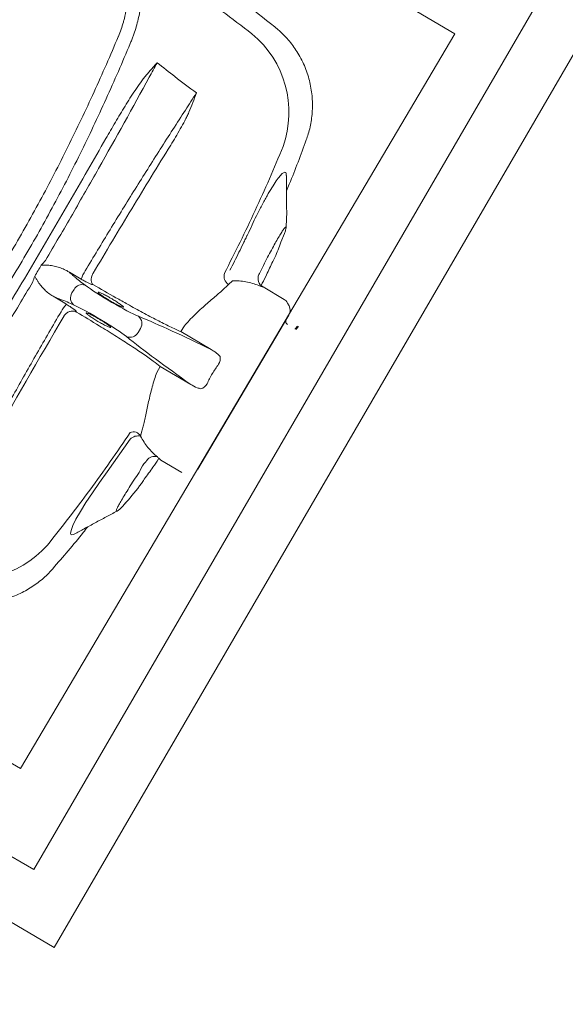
# Model space of a CAD drawing. Extents: x -750 to 58062, y -2404 to 18333.
# Tile 45 of 91: x 14935 to 15224, y 13242 to 13762. Entities that reach past the tile are written whole.
import ezdxf

# ---------------------------------------------------------------- set-up
doc = ezdxf.new("R2010")
doc.units = 0
doc.header["$MEASUREMENT"] = 0
doc.layers.add('GREY SCALE', color=9, linetype='Continuous', lineweight=0, true_color=0x808080)
doc.layers.add('GREYSCALE', color=9, linetype='Continuous', lineweight=0, true_color=0x808080)

# ---------------------------------------------------------------- blocks, each defined once
blk = doc.blocks.new('FLOOR PLAN')
at = {"layer": 'GREYSCALE'}
for p, q in [((15558.04, 14311.83), (14953.45, 13272.17)), ((15516.93, 14300.95), (14942.57, 13313.28)), ((15165.22, 13754.86, -57105.36), (14621.68, 14076.42, -57105.36)), ((15070.02, 13758.64, -57105.4), (15070.01, 13758.64, -57105.4)), ((15165.22, 13754.86, -57105.36), (14935.54, 13366.63, -57105.36)), ((14993.59, 13749.78, -57105.4), (14993.59, 13749.79, -57105.4)), ((15086.62, 13698.91, -57105.4), (15086.62, 13698.91, -57105.4)), ((14392, 13688.18, -57105.36), (14935.54, 13366.63, -57105.36)), ((14942.57, 13313.28), (14353.42, 13655.88)), ((15075.14, 13649.36, -57105.4), (15073.29, 13644.77, -57105.4)), ((15075.14, 13649.36, -57105.4), (15075.26, 13649.73, -57105.4)), ((14953.45, 13272.17), (14312.32, 13645)), ((15061.67, 13627.75, -57105.4), (15061.93, 13628.27, -57105.4)), ((14973.46, 13622.51, -57105.4), (14973.88, 13622.52, -57105.4)), ((15045.63, 13622.53, -57105.4), (15047.66, 13624.49, -57105.4)), ((14963.88, 13619.82, -57105.4), (14962.8, 13617.99, -57105.4)), ((15063.86, 13621.17, -57105.4), (15074.95, 13614.6, -57105.4)), ((15076.81, 13612.68, -57105.4), (15077.58, 13611.25, -57105.4)), ((14965.24, 13607.93, -57105.4), (14965.05, 13608.3, -57105.4)), ((14989.35, 13610.59, -57105.4), (14989.36, 13610.59, -57105.4)), ((15029.34, 13524.92, -57105.4), (15077.49, 13606.31, -57105.4)), ((14999.04, 13599.23, -57105.4), (14997.77, 13597.08, -57105.4)), ((15022.23, 13600.7, -57105.4), (15020.38, 13597.56, -57105.4)), ((15020.38, 13597.56, -57105.4), (15036.44, 13588.06, -57105.4)), ((15082.08, 13600.47, -57105.4), (15080.88, 13599.08, -57105.4)), ((15081.19, 13598.69, -57105.4), (15082.51, 13600.23, -57105.4)), ((15082.08, 13600.47, -57105.4), (15082.09, 13600.48, -57105.4)), ((15009.51, 13579.19, -57105.4), (15007.65, 13576.05, -57105.4)), ((15025.57, 13569.69, -57105.4), (15009.51, 13579.19, -57105.4)), ((14999.05, 13542.31, -57105.4), (14999.79, 13545.04, -57105.4)), ((14981.45, 13523.46, -57105.4), (14993.56, 13540.8, -57105.4)), ((15020.85, 13523.15, -57105.4), (15009.76, 13529.71, -57105.4)), ((14977.31, 13517.82, -57105.4), (14981.44, 13523.46, -57105.4)), ((14981.44, 13523.46, -57105.4), (14981.44, 13523.46, -57105.4)), ((14981.44, 13523.46, -57105.4), (14981.44, 13523.46, -57105.4)), ((14973.57, 13512.45, -57105.4), (14977.31, 13517.82, -57105.4)), ((14970.1, 13507.18, -57105.4), (14973.57, 13512.45, -57105.4)), ((14964.9, 13498.4, -57105.4), (14967.23, 13502.52, -57105.4)), ((14967.23, 13502.52, -57105.4), (14970.1, 13507.18, -57105.4)), ((14986.41, 13502.63, -57105.4), (14986.54, 13502.65, -57105.4)), ((14990.48, 13506.25, -57105.4), (14990.21, 13505.98, -57105.4)), ((14991.4, 13507.39, -57105.4), (14990.48, 13506.25, -57105.4)), ((14991.22, 13507.14, -57105.4), (14990.82, 13506.67, -57105.4)), ((14963.27, 13495.11, -57105.4), (14964.9, 13498.4, -57105.4)), ((14962.02, 13490.93, -57105.4), (14962.29, 13492.55, -57105.4)), ((14962.29, 13492.55, -57105.4), (14963.27, 13495.11, -57105.4)), ((14962.46, 13490.17, -57105.4), (14962.02, 13490.93, -57105.4)), ((14963.59, 13490.36, -57105.4), (14962.46, 13490.17, -57105.4)), ((14963.95, 13490.58, -57105.4), (14963.59, 13490.36, -57105.4)), ((14963.97, 13490.55, -57105.4), (14963.97, 13490.55, -57105.4)), ((14952.58, 13472.33, -57105.4), (14952.58, 13472.34, -57105.4))]:
    blk.add_line(p, q, dxfattribs=at)
for centre, radius, start, end in [((21130.68, 10361.07), 7752.88, 141.708854, 166.516628), ((21130.68, 10361.07), 7602.52, 141.773276, 166.244763), ((15023.46, 13713.41, -57105.4), 54.05, 340.4634, 50.3316), ((14985.39, 13619.41, -57105.4), 18.66, 146.6186, 161.5725), ((15048.36, 13626.93, -57105.4), 5.18, 163.583, 238.2068), ((15066.09, 13625.56, -57105.4), 4.93, 153.7035, 243.1137), ((14968.19, 13617.54, -57105.4), 4.87, 70.9566, 151.9941), ((14966.87, 13615.32, -57105.4), 4.87, 146.7892, 227.8267), ((14973.49, 13599.35, -57105.4), 18.63, 137.1941, 152.1685), ((15072.4, 13610.29, -57105.4), 5.01, 28.4279, 59.3916), ((15073.17, 13608.87, -57105.4), 5.01, 329.3916, 28.4279), ((14994.84, 13601.83, -57105.4), 4.94, 328.2387, 51.4745), ((15077.85, 13602.99, -57105.4), 2, 149.3916, 239.3916), ((14993.47, 13599.51, -57105.4), 4.94, 247.3087, 330.5446), ((15080.71, 13599.26, -57105.4), 0.251, 238.4722, 319.3916), ((15034.76, 13583.49, -57105.4), 6.44, 330.4077, 8.5879), ((15028.76, 13573.36, -57105.4), 6.44, 290.1953, 328.3756), ((14995.37, 13540.48, -57105.4), 4.11, 26.4398, 116.0484), ((14997.76, 13536.3, -57105.4), 6.16, 77.8763, 132.9699), ((15006.41, 13526.66, -57105.4), 4.96, 71.8439, 145.9572), ((14909.46, 13520.71, -57105.4), 54.05, 248.4512, 318.3203)]:
    blk.add_arc(centre, radius, start, end, dxfattribs=at)
at = {"layer": 'GREYSCALE', "ltscale": 0.25}
for centre, radius, start, end in [((21162.38, 10254.78), 7836.99, 141.329977, 165.793479), ((21207.44, 10240.08), 7731.89, 141.956801, 165.483737)]:
    blk.add_arc(centre, radius, start, end, dxfattribs=at)
at = {"layer": 'GREYSCALE', "extrusion": (0, 0, -1)}
for centre, major_axis, start_param, end_param in [((14976.9, 13619.38, -57105.4), (12.94, -7.66), 2.411328, 2.834153), ((14887.45, 13663.26, -57105.4), (101.81, -60.23), 5.55292, 5.600646), ((14983.73, 13615.17, -57105.4), (17.26, -10.21), 0.555229, 2.459054), ((14969.45, 13606.79, -57105.4), (12.94, -7.66), 3.449035, 3.871858), ((14887.92, 13664.07, -57105.4), (101.81, -60.23), 0.682539, 0.730265), ((14976.43, 13602.83, -57105.4), (17.26, -10.21), 3.824132, 5.727956), ((15167.11, 13492.8, -57105.4), (205.71, -121.7), 3.696821, 3.973461), ((15171.98, 13501.03, -57105.4), (205.71, -121.7), 2.309725, 2.586364)]:
    blk.add_ellipse(centre, major_axis=major_axis, ratio=0.087489, start_param=start_param, end_param=end_param, dxfattribs=at)
at = {"layer": 'GREYSCALE'}
for points, knots in [([(14948.07, 13847.35, -57105.4), (14948.07, 13847.35, -57105.4), (14965.98, 13835.79, -57105.4), (14997.29, 13813.86, -57105.4), (15034.55, 13786.64, -57105.4), (15058.44, 13767.76, -57105.4), (15070.01, 13758.62, -57105.4)], [0, 0, 0, 0, 0.128959, 0.425292, 0.721626, 1, 1, 1, 1]), ([(14986.58, 13802.92, -57105.4), (14987.47, 13801.74, -57105.4), (14988.26, 13800.42, -57105.4), (14989.31, 13798.23, -57105.4), (14989.63, 13797.47, -57105.4), (14990.09, 13796.27, -57105.4), (14990.23, 13795.86, -57105.4), (14990.51, 13795.02, -57105.4), (14990.65, 13794.6, -57105.4), (14991.29, 13792.43, -57105.4), (14991.7, 13790.59, -57105.4), (14992.32, 13786.69, -57105.4), (14992.52, 13784.62, -57105.4), (14992.66, 13781.36, -57105.4), (14992.68, 13780.25, -57105.4), (14992.65, 13777.99, -57105.4), (14992.61, 13776.85, -57105.4), (14992.38, 13773.37, -57105.4), (14992.1, 13771, -57105.4), (14991.47, 13767.35, -57105.4), (14991.23, 13766.12, -57105.4), (14990.8, 13764.25, -57105.4), (14990.65, 13763.62, -57105.4), (14990.33, 13762.37, -57105.4), (14990.15, 13761.74, -57105.4), (14989.25, 13758.61, -57105.4), (14988.38, 13756.1, -57105.4), (14987.33, 13753.6, -57105.4)], [0, 0, 0, 0, 0.125, 0.125, 0.1875, 0.1875, 0.21875, 0.21875, 0.25, 0.25, 0.375, 0.375, 0.5, 0.5, 0.5625, 0.5625, 0.625, 0.625, 0.75, 0.75, 0.8125, 0.8125, 0.84375, 0.84375, 0.875, 0.875, 1, 1, 1, 1]), ([(14993.59, 13749.79, -57105.4), (14993.73, 13750.12, -57105.4), (14993.87, 13750.45, -57105.4), (14994.15, 13751.11, -57105.4), (14994.29, 13751.44, -57105.4), (14994.68, 13752.44, -57105.4), (14994.94, 13753.1, -57105.4), (14995.67, 13755.09, -57105.4), (14996.11, 13756.41, -57105.4), (14997.32, 13760.36, -57105.4), (14997.96, 13762.96, -57105.4), (14998.57, 13766.19, -57105.4), (14998.69, 13766.83, -57105.4), (14998.9, 13768.12, -57105.4), (14999, 13768.75, -57105.4), (14999.26, 13770.65, -57105.4), (14999.39, 13771.9, -57105.4), (14999.7, 13775.58, -57105.4), (14999.77, 13777.95, -57105.4), (14999.69, 13781.39, -57105.4), (14999.63, 13782.51, -57105.4), (14999.46, 13784.68, -57105.4), (14999.34, 13785.73, -57105.4), (14998.91, 13788.81, -57105.4), (14998.51, 13790.75, -57105.4), (14997.88, 13793.01, -57105.4), (14997.74, 13793.46, -57105.4), (14997.46, 13794.33, -57105.4), (14997.31, 13794.76, -57105.4), (14996.86, 13796.01, -57105.4), (14996.52, 13796.81, -57105.4), (14995.46, 13799.09, -57105.4), (14994.65, 13800.45, -57105.4), (14993.74, 13801.67, -57105.4)], [0, 0, 0, 0, 0.015625, 0.015625, 0.03125, 0.03125, 0.0625, 0.0625, 0.125, 0.125, 0.25, 0.25, 0.28125, 0.28125, 0.3125, 0.3125, 0.375, 0.375, 0.5, 0.5, 0.5625, 0.5625, 0.625, 0.625, 0.75, 0.75, 0.78125, 0.78125, 0.8125, 0.8125, 0.875, 0.875, 1, 1, 1, 1]), ([(15057.96, 13755.01, -57105.4), (15047.44, 13762.99, -57105.4), (15036.83, 13770.87, -57105.4), (15015.43, 13786.41, -57105.4), (15004.64, 13794.08, -57105.4), (14993.75, 13801.65, -57105.4)], [0, 0, 0, 0, 0.5, 0.5, 1, 1, 1, 1]), ([(15070.01, 13758.64, -57105.4), (15070.82, 13757.98, -57105.4), (15072.64, 13756.5, -57105.4), (15075.23, 13753.95, -57105.4), (15077.8, 13751.07, -57105.4), (15080.16, 13747.99, -57105.4), (15082.37, 13744.64, -57105.4), (15084.36, 13741.03, -57105.4), (15086.11, 13737.18, -57105.4), (15087.52, 13733.25, -57105.4), (15088.62, 13729.27, -57105.4), (15089.39, 13725.27, -57105.4), (15089.85, 13721.27, -57105.4), (15090.01, 13717.29, -57105.4), (15089.87, 13713.36, -57105.4), (15089.45, 13709.49, -57105.4), (15088.75, 13705.71, -57105.4), (15087.85, 13702.17, -57105.4), (15087.06, 13699.93, -57105.4), (15086.69, 13698.88, -57105.4)], [0, 0, 0, 0, 0.047522, 0.105774, 0.164129, 0.222565, 0.281067, 0.345588, 0.409388, 0.472348, 0.534521, 0.59595, 0.656664, 0.716682, 0.776014, 0.834663, 0.892623, 0.94988, 1, 1, 1, 1]), ([(14987.26, 13753.43, -57105.4), (14983.14, 13743.65, -57105.4), (14978.88, 13733.91, -57105.4), (14970.03, 13714.52, -57105.4), (14965.45, 13704.86, -57105.4), (14955.92, 13685.66, -57105.4), (14950.98, 13676.13, -57105.4), (14940.74, 13657.24, -57105.4), (14935.45, 13647.89, -57105.4), (14924.5, 13629.38, -57105.4), (14918.84, 13620.22, -57105.4), (14907.23, 13602.17, -57105.4), (14901.26, 13593.27, -57105.4), (14892.09, 13580.09, -57105.4), (14889, 13575.72, -57105.4), (14882.74, 13567.05, -57105.4), (14879.59, 13562.74, -57105.4), (14870.02, 13549.91, -57105.4), (14863.54, 13541.49, -57105.4), (14856.95, 13533.17, -57105.4)], [0, 0, 0, 0, 0.125, 0.125, 0.25, 0.25, 0.375, 0.375, 0.5, 0.5, 0.625, 0.625, 0.75, 0.75, 0.8125, 0.8125, 0.875, 0.875, 1, 1, 1, 1]), ([(14863.2, 13529.38, -57105.4), (14869.81, 13537.69, -57105.4), (14876.32, 13546.11, -57105.4), (14885.91, 13558.93, -57105.4), (14889.08, 13563.23, -57105.4), (14895.35, 13571.9, -57105.4), (14898.45, 13576.26, -57105.4), (14907.66, 13589.46, -57105.4), (14913.64, 13598.36, -57105.4), (14925.27, 13616.41, -57105.4), (14930.93, 13625.56, -57105.4), (14941.89, 13644.08, -57105.4), (14947.19, 13653.46, -57105.4), (14957.41, 13672.35, -57105.4), (14962.33, 13681.88, -57105.4), (14969.46, 13696.29, -57105.4), (14971.79, 13701.11, -57105.4), (14976.37, 13710.78, -57105.4), (14978.62, 13715.64, -57105.4), (14985.24, 13730.22, -57105.4), (14989.48, 13739.98, -57105.4), (14993.59, 13749.78, -57105.4)], [0, 0, 0, 0, 0.125, 0.125, 0.1875, 0.1875, 0.25, 0.25, 0.375, 0.375, 0.5, 0.5, 0.625, 0.625, 0.75, 0.75, 0.8125, 0.8125, 0.875, 0.875, 1, 1, 1, 1]), ([(15007.66, 13739.49, -57105.4), (15007.6, 13739.43, -57105.4), (15007.53, 13739.36, -57105.4), (15007.41, 13739.23, -57105.4), (15007.35, 13739.17, -57105.4), (15007.17, 13738.97, -57105.4), (15007.05, 13738.84, -57105.4), (15006.69, 13738.44, -57105.4), (15006.46, 13738.17, -57105.4), (15005.75, 13737.36, -57105.4), (15005.28, 13736.83, -57105.4), (15003.87, 13735.21, -57105.4), (15002.94, 13734.12, -57105.4), (15002.02, 13733.03, -57105.4)], [0, 0, 0, 0, 0.03125, 0.03125, 0.0625, 0.0625, 0.125, 0.125, 0.25, 0.25, 0.5, 0.5, 1, 1, 1, 1]), ([(14948.81, 13635.18, -57105.4), (14951.19, 13639.24, -57105.4), (14953.57, 13643.3, -57105.4), (14958.31, 13651.42, -57105.4), (14960.67, 13655.48, -57105.4), (14967.7, 13667.66, -57105.4), (14972.33, 13675.75, -57105.4), (14986.05, 13699.96, -57105.4), (14994.97, 13716.01, -57105.4), (15003.66, 13731.98, -57105.4)], [0, 0, 0, 0, 0.125, 0.125, 0.25, 0.25, 0.5, 0.5, 1, 1, 1, 1]), ([(15002.02, 13733.03, -57105.4), (15001.48, 13732.4, -57105.4), (15000.97, 13731.75, -57105.4), (14999.97, 13730.44, -57105.4), (14999.48, 13729.78, -57105.4), (14998.03, 13727.78, -57105.4), (14997.1, 13726.42, -57105.4), (14994.35, 13722.31, -57105.4), (14992.58, 13719.52, -57105.4), (14989.12, 13713.89, -57105.4), (14987.41, 13711.05, -57105.4), (14984.05, 13705.34, -57105.4), (14982.39, 13702.47, -57105.4), (14980.74, 13699.58, -57105.4)], [0, 0, 0, 0, 0.0625, 0.0625, 0.125, 0.125, 0.25, 0.25, 0.5, 0.5, 0.75, 0.75, 1, 1, 1, 1]), ([(15022.81, 13714.65, -57105.4), (15018.37, 13707.84, -57105.4), (15013.93, 13700.95, -57105.4), (15005.05, 13687.02, -57105.4), (15000.62, 13679.99, -57105.4), (14991.77, 13665.8, -57105.4), (14987.34, 13658.62, -57105.4), (14978.54, 13644.2, -57105.4), (14974.16, 13636.96, -57105.4), (14969.81, 13629.68, -57105.4)], [0, 0, 0, 0, 0.25, 0.25, 0.5, 0.5, 0.75, 0.75, 1, 1, 1, 1]), ([(15015.02, 13696.14, -57105.4), (15016.75, 13698.95, -57105.4), (15018.45, 13701.79, -57105.4), (15020.89, 13706.1, -57105.4), (15021.68, 13707.55, -57105.4), (15022.82, 13709.74, -57105.4), (15023.19, 13710.48, -57105.4), (15023.91, 13711.97, -57105.4), (15024.26, 13712.72, -57105.4), (15024.58, 13713.47, -57105.4)], [0, 0, 0, 0, 0.5, 0.5, 0.75, 0.75, 0.875, 0.875, 1, 1, 1, 1]), ([(14980.74, 13699.58, -57105.4), (14974.29, 13688.28, -57105.4), (14967.77, 13676.98, -57105.4), (14954.64, 13654.4, -57105.4), (14948.03, 13643.12, -57105.4), (14938.04, 13626.23, -57105.4), (14934.69, 13620.61, -57105.4), (14927.99, 13609.38, -57105.4), (14924.64, 13603.78, -57105.4), (14914.54, 13587, -57105.4), (14907.78, 13575.86, -57105.4), (14900.98, 13564.76, -57105.4)], [0, 0, 0, 0, 0.25, 0.25, 0.5, 0.5, 0.625, 0.625, 0.75, 0.75, 1, 1, 1, 1]), ([(14973.99, 13628.44, -57105.4), (14977.37, 13634.13, -57105.4), (14980.77, 13639.81, -57105.4), (14987.58, 13651.15, -57105.4), (14990.99, 13656.81, -57105.4), (15001.25, 13673.74, -57105.4), (15008.12, 13684.96, -57105.4), (15015.02, 13696.14, -57105.4)], [0, 0, 0, 0, 0.25, 0.25, 0.5, 0.5, 1, 1, 1, 1]), ([(15043.39, 13628.4, -57105.4), (15046.18, 13633.89, -57105.4), (15051.78, 13644.87, -57105.4), (15059.7, 13661.54, -57105.4), (15067.29, 13678.36, -57105.4), (15072.03, 13689.67, -57105.4), (15074.39, 13695.33, -57105.4)], [0, 0, 0, 0, 0.249503, 0.499005, 0.749503, 1, 1, 1, 1]), ([(15086.67, 13698.89, -57105.4), (15083.81, 13691.05, -57105.4), (15080.51, 13682.02, -57105.4), (15076.71, 13673.19, -57105.4), (15076.21, 13672.02, -57105.4)], [0, 0, 0, 0, 0.868162, 1, 1, 1, 1]), ([(15055.71, 13648.99, -57105.4), (15055.71, 13648.99, -57105.4), (15056.63, 13650.55, -57105.4), (15057.92, 13654.03, -57105.4), (15060.54, 13659.13, -57105.4), (15063.2, 13664.41, -57105.4), (15065.97, 13669.43, -57105.4), (15068.55, 13673.81, -57105.4), (15070.86, 13677.34, -57105.4), (15072.84, 13679.96, -57105.4), (15074.41, 13681.54, -57105.4), (15075.51, 13681.96, -57105.4), (15076.08, 13681.5, -57105.4), (15076.08, 13680.45, -57105.4), (15076.08, 13680.07, -57105.4)], [0, 0, 0, 0, 0.000001, 0.077483, 0.156444, 0.251386, 0.349178, 0.444652, 0.543049, 0.640373, 0.740767, 0.840327, 0.943106, 1, 1, 1, 1]), ([(15076.14, 13680.04, -57105.4), (15076.15, 13678.52, -57105.4), (15076.18, 13674.98, -57105.4), (15076.23, 13669.11, -57105.4), (15076.31, 13662.13, -57105.4), (15076.37, 13657.18, -57105.4), (15075.99, 13652.55, -57105.4)], [0, 0, 0, 0, 0.179067, 0.418189, 0.690626, 1, 1, 1, 1]), ([(15046.35, 13630.03, -57105.4), (15047.95, 13633.17, -57105.4), (15049.53, 13636.32, -57105.4), (15051.87, 13641.06, -57105.4), (15053.03, 13643.44, -57105.4), (15054.38, 13646.21, -57105.4), (15055.04, 13647.6, -57105.4), (15055.33, 13648.2, -57105.4), (15055.52, 13648.59, -57105.4), (15055.61, 13648.79, -57105.4), (15055.71, 13648.99, -57105.4)], [0, 0, 0, 0, 0.5, 0.5, 0.75, 0.875, 0.9375, 0.96875, 0.96875, 1, 1, 1, 1]), ([(15055.71, 13648.99, -57105.4), (15055.71, 13648.99, -57105.4), (15055.71, 13648.99, -57105.4), (15055.71, 13648.99, -57105.4), (15055.71, 13648.99, -57105.4), (15055.71, 13648.99, -57105.4)], [0, 0, 0, 0, 0.341802, 0.948176, 1, 1, 1, 1]), ([(15061.93, 13628.27, -57105.4), (15062.65, 13629.71, -57105.4), (15064.1, 13632.66, -57105.4), (15066.26, 13636.86, -57105.4), (15068.34, 13640.8, -57105.4), (15070.25, 13644.31, -57105.4), (15071.98, 13647.35, -57105.4), (15073.44, 13649.77, -57105.4), (15074.61, 13651.55, -57105.4), (15075.45, 13652.6, -57105.4), (15075.93, 13652.93, -57105.4), (15076.05, 13652.48, -57105.4), (15075.82, 13651.36, -57105.4), (15075.37, 13650.03, -57105.4), (15075.14, 13649.36, -57105.4)], [0, 0, 0, 0, 0.0820775, 0.1665466, 0.2486247, 0.333071, 0.415408, 0.5001276, 0.5825184, 0.6672865, 0.7498339, 0.8347659, 0.9162327, 1, 1, 1, 1]), ([(15073.29, 13644.77, -57105.4), (15072.3, 13642.1, -57105.4), (15070.94, 13638.42, -57105.4), (15069.06, 13634.79, -57105.4), (15068.55, 13633.8, -57105.4)], [0, 0, 0, 0, 0.7275248, 1, 1, 1, 1]), ([(14949.84, 13632.68, -57105.4), (14949.29, 13632.69, -57105.4), (14948.75, 13632.7, -57105.4), (14947.68, 13632.73, -57105.4), (14947.14, 13632.75, -57105.4), (14946.6, 13632.77, -57105.4)], [0, 0, 0, 0, 0.5, 0.5, 1, 1, 1, 1]), ([(14949.84, 13632.68, -57105.4), (14950.32, 13632.67, -57105.4), (14950.8, 13632.62, -57105.4), (14951.75, 13632.5, -57105.4), (14952.22, 13632.42, -57105.4), (14953.62, 13632.14, -57105.4), (14954.54, 13631.92, -57105.4), (14956.35, 13631.38, -57105.4), (14957.24, 13631.07, -57105.4), (14958.98, 13630.35, -57105.4), (14959.82, 13629.92, -57105.4), (14960.63, 13629.42, -57105.4)], [0, 0, 0, 0, 0.125, 0.125, 0.25, 0.25, 0.5, 0.5, 0.75, 0.75, 1, 1, 1, 1]), ([(15068.54, 13633.8, -57105.4), (15067.46, 13631.4, -57105.4), (15065.67, 13627.38, -57105.4), (15063.63, 13623.48, -57105.4), (15062.82, 13621.92, -57105.4)], [0, 0, 0, 0, 0.598702, 1, 1, 1, 1]), ([(14964.36, 13626.33, -57105.4), (14964, 13626.71, -57105.4), (14963.5, 13627.16, -57105.4), (14962.57, 13627.93, -57105.4), (14962.22, 13628.21, -57105.4), (14961.47, 13628.79, -57105.4), (14961.06, 13629.1, -57105.4), (14960.63, 13629.42, -57105.4)], [0, 0, 0, 0, 0.5, 0.5, 0.75, 0.75, 1, 1, 1, 1]), ([(14973.85, 13628.2, -57105.4), (14973.71, 13627.91, -57105.4), (14973.58, 13627.61, -57105.4), (14973.35, 13627.02, -57105.4), (14973.26, 13626.72, -57105.4), (14973.11, 13626.14, -57105.4), (14973.06, 13625.85, -57105.4), (14972.99, 13625.29, -57105.4), (14972.98, 13625.02, -57105.4), (14972.99, 13624.51, -57105.4), (14973.01, 13624.27, -57105.4), (14973.1, 13623.82, -57105.4), (14973.16, 13623.61, -57105.4), (14973.31, 13623.23, -57105.4), (14973.4, 13623.06, -57105.4), (14973.56, 13622.83, -57105.4), (14973.62, 13622.76, -57105.4), (14973.74, 13622.63, -57105.4), (14973.81, 13622.57, -57105.4), (14973.88, 13622.52, -57105.4)], [0, 0, 0, 0, 0.125, 0.125, 0.25, 0.25, 0.375, 0.375, 0.5, 0.5, 0.625, 0.625, 0.75, 0.75, 0.875, 0.875, 0.9375, 0.9375, 1, 1, 1, 1]), ([(14883.62, 13529.08, -57105.4), (14893.42, 13544.37, -57105.4), (14903.21, 13559.94, -57105.4), (14915.43, 13579.74, -57105.4), (14917.88, 13583.72, -57105.4), (14922.75, 13591.69, -57105.4), (14925.18, 13595.68, -57105.4), (14932.45, 13607.69, -57105.4), (14937.27, 13615.73, -57105.4), (14942.07, 13623.81, -57105.4)], [0, 0, 0, 0, 0.5, 0.5, 0.625, 0.625, 0.75, 0.75, 1, 1, 1, 1]), ([(14944.77, 13624.11, -57105.4), (14944.5, 13624.58, -57105.4), (14944.22, 13625.05, -57105.4), (14943.68, 13625.98, -57105.4), (14943.4, 13626.44, -57105.4), (14943.13, 13626.9, -57105.4)], [0, 0, 0, 0, 0.5, 0.5, 1, 1, 1, 1]), ([(14952.82, 13616.22, -57105.4), (14951.99, 13616.68, -57105.4), (14951.22, 13617.22, -57105.4), (14949.74, 13618.39, -57105.4), (14949.04, 13619.02, -57105.4), (14947.7, 13620.35, -57105.4), (14947.06, 13621.05, -57105.4), (14946.14, 13622.15, -57105.4), (14945.85, 13622.52, -57105.4), (14945.28, 13623.29, -57105.4), (14945.01, 13623.69, -57105.4), (14944.77, 13624.11, -57105.4)], [0, 0, 0, 0, 0.25, 0.25, 0.5, 0.5, 0.75, 0.75, 0.875, 0.875, 1, 1, 1, 1]), ([(14967.69, 13625.31, -57105.4), (14968.38, 13624.91, -57105.4), (14969.04, 13624.53, -57105.4), (14970.33, 13623.84, -57105.4), (14970.92, 13623.54, -57105.4), (14971.96, 13623.03, -57105.4), (14972.4, 13622.84, -57105.4), (14973.09, 13622.57, -57105.4), (14973.33, 13622.51, -57105.4), (14973.46, 13622.51, -57105.4)], [0, 0, 0, 0, 0.25, 0.25, 0.5, 0.5, 0.75, 0.75, 1, 1, 1, 1]), ([(15022.23, 13600.7, -57105.4), (15023.09, 13601.65, -57105.4), (15024.91, 13603.66, -57105.4), (15027.75, 13606.5, -57105.4), (15030.7, 13609.28, -57105.4), (15033.62, 13611.89, -57105.4), (15036.44, 13614.33, -57105.4), (15039.08, 13616.59, -57105.4), (15041.53, 13618.71, -57105.4), (15043.77, 13620.7, -57105.4), (15045.01, 13621.92, -57105.4), (15045.63, 13622.53, -57105.4)], [0, 0, 0, 0, 0.099727, 0.210626, 0.321535, 0.435425, 0.549315, 0.660296, 0.771268, 0.885644, 1, 1, 1, 1]), ([(15047.66, 13624.49, -57105.4), (15048.88, 13624.51, -57105.4), (15050.08, 13624.47, -57105.4), (15052.45, 13624.27, -57105.4), (15053.63, 13624.11, -57105.4), (15055.94, 13623.68, -57105.4), (15057.08, 13623.41, -57105.4), (15059.33, 13622.76, -57105.4), (15060.44, 13622.38, -57105.4), (15061.54, 13621.95, -57105.4)], [0, 0, 0, 0, 0.25, 0.25, 0.5, 0.5, 0.75, 0.75, 1, 1, 1, 1]), ([(14983.64, 13615.02, -57105.4), (14983.12, 13615.32, -57105.4), (14981.86, 13616.06, -57105.4), (14979.94, 13617.1, -57105.4), (14978.16, 13617.97, -57105.4), (14977, 13618.42, -57105.4), (14976.5, 13618.49, -57105.4), (14976.7, 13618.24, -57105.4), (14976.76, 13618.16, -57105.4)], [0, 0, 0, 0, 0.132098, 0.323567, 0.515414, 0.707812, 0.900839, 1, 1, 1, 1]), ([(14976.76, 13618.16, -57105.4), (14976.79, 13618.1, -57105.4), (14976.88, 13617.92, -57105.4), (14977.83, 13617.16, -57105.4), (14979.44, 13616.03, -57105.4), (14981.27, 13614.86, -57105.4), (14983.22, 13613.68, -57105.4), (14985.21, 13612.54, -57105.4), (14987.24, 13611.47, -57105.4), (14988.86, 13610.71, -57105.4), (14989.39, 13610.55, -57105.4), (14989.65, 13610.48, -57105.4)], [0, 0, 0, 0, 0.060949, 0.185979, 0.310678, 0.434944, 0.512561, 0.636279, 0.760031, 0.884003, 1, 1, 1, 1]), ([(15061.54, 13621.95, -57105.4), (15062.09, 13621.73, -57105.4), (15062.55, 13621.57, -57105.4), (15063.26, 13621.33, -57105.4), (15063.5, 13621.26, -57105.4), (15063.86, 13621.17, -57105.4)], [0, 0, 0, 0, 0.5, 0.5, 1, 1, 1, 1]), ([(14952.82, 13616.22, -57105.4), (14953.31, 13615.99, -57105.4), (14953.78, 13615.78, -57105.4), (14954.65, 13615.4, -57105.4), (14955.06, 13615.23, -57105.4), (14956.18, 13614.79, -57105.4), (14956.81, 13614.57, -57105.4), (14957.32, 13614.43, -57105.4)], [0, 0, 0, 0, 0.25, 0.25, 0.5, 0.5, 1, 1, 1, 1]), ([(14965.05, 13608.3, -57105.4), (14964.99, 13608.42, -57105.4), (14964.82, 13608.59, -57105.4), (14964.25, 13609.07, -57105.4), (14963.88, 13609.36, -57105.4), (14962.93, 13610.03, -57105.4), (14962.38, 13610.4, -57105.4), (14961.15, 13611.19, -57105.4), (14960.5, 13611.6, -57105.4), (14959.82, 13612.01, -57105.4)], [0, 0, 0, 0, 0.25, 0.25, 0.5, 0.5, 0.75, 0.75, 1, 1, 1, 1]), ([(14989.65, 13610.48, -57105.4), (14989.67, 13610.47, -57105.4), (14990.03, 13610.35, -57105.4), (14990.04, 13610.54, -57105.4), (14989.58, 13611.07, -57105.4), (14988.33, 13612.03, -57105.4), (14986.53, 13613.25, -57105.4), (14984.85, 13614.3, -57105.4), (14983.87, 13614.88, -57105.4), (14983.64, 13615.02, -57105.4)], [0, 0, 0, 0, 0.0125521, 0.1986893, 0.3850478, 0.5712562, 0.7570178, 0.9421233, 1, 1, 1, 1]), ([(14986.06, 13615.51, -57105.4), (14988.11, 13614.34, -57105.4), (14991.55, 13612.38, -57105.4), (14996.23, 13609.78, -57105.4), (15000.2, 13607.62, -57105.4), (15004.06, 13605.56, -57105.4), (15007.77, 13603.64, -57105.4), (15011.25, 13601.88, -57105.4), (15014.52, 13600.27, -57105.4), (15017.6, 13598.81, -57105.4), (15019.45, 13597.98, -57105.4), (15020.38, 13597.56, -57105.4)], [0, 0, 0, 0, 0.155431, 0.25949, 0.363548, 0.470649, 0.57775, 0.681803, 0.785857, 0.892928, 1, 1, 1, 1]), ([(14957.01, 13608.05, -57105.4), (14952.73, 13600.73, -57105.4), (14948.49, 13593.41, -57105.4), (14940.1, 13578.77, -57105.4), (14935.95, 13571.44, -57105.4), (14927.76, 13556.82, -57105.4), (14923.72, 13549.54, -57105.4), (14915.79, 13535.05, -57105.4), (14911.89, 13527.84, -57105.4), (14908.05, 13520.66, -57105.4)], [0, 0, 0, 0, 0.25, 0.25, 0.5, 0.5, 0.75, 0.75, 1, 1, 1, 1]), ([(14958.86, 13606.22, -57105.4), (14959.05, 13606.48, -57105.4), (14959.26, 13606.72, -57105.4), (14959.73, 13607.16, -57105.4), (14959.98, 13607.36, -57105.4), (14960.5, 13607.72, -57105.4), (14960.78, 13607.87, -57105.4), (14961.35, 13608.12, -57105.4), (14961.64, 13608.21, -57105.4), (14962.22, 13608.36, -57105.4), (14962.51, 13608.4, -57105.4), (14963.09, 13608.44, -57105.4), (14963.38, 13608.44, -57105.4), (14963.94, 13608.38, -57105.4), (14964.21, 13608.32, -57105.4), (14964.61, 13608.2, -57105.4), (14964.74, 13608.15, -57105.4), (14965, 13608.05, -57105.4), (14965.12, 13607.99, -57105.4), (14965.24, 13607.93, -57105.4)], [0, 0, 0, 0, 0.125, 0.125, 0.25, 0.25, 0.375, 0.375, 0.5, 0.5, 0.625, 0.625, 0.75, 0.75, 0.875, 0.875, 0.9375, 0.9375, 1, 1, 1, 1]), ([(14973.39, 13606.25, -57105.4), (14973.07, 13606.41, -57105.4), (14972.11, 13606.91, -57105.4), (14971.01, 13607.38, -57105.4), (14970.21, 13607.6, -57105.4), (14970.32, 13607.35, -57105.4), (14970.38, 13607.23, -57105.4)], [0, 0, 0, 0, 0.138475, 0.425595, 0.712972, 1, 1, 1, 1]), ([(14970.38, 13607.23, -57105.4), (14970.58, 13607.03, -57105.4), (14970.98, 13606.63, -57105.4), (14972.43, 13605.58, -57105.4), (14974.32, 13604.33, -57105.4), (14976.25, 13603.15, -57105.4), (14978.19, 13602.03, -57105.4), (14980.07, 13601, -57105.4), (14981.8, 13600.15, -57105.4), (14982.81, 13599.72, -57105.4), (14982.99, 13599.71, -57105.4), (14983.01, 13599.71, -57105.4)], [0, 0, 0, 0, 0.12873, 0.257, 0.385041, 0.513034, 0.593354, 0.721934, 0.850956, 0.980313, 1, 1, 1, 1]), ([(14977.2, 13604.15, -57105.4), (14976.97, 13604.28, -57105.4), (14976.01, 13604.85, -57105.4), (14975.04, 13605.39, -57105.4), (14974.01, 13605.94, -57105.4), (14973.7, 13606.1, -57105.4), (14973.39, 13606.25, -57105.4)], [0, 0, 0, 0, 0.170805, 0.715603, 0.716948, 1, 1, 1, 1]), ([(14983.01, 13599.71, -57105.4), (14983.19, 13599.67, -57105.4), (14983.59, 13599.6, -57105.4), (14983.3, 13600.02, -57105.4), (14982.35, 13600.82, -57105.4), (14980.76, 13601.93, -57105.4), (14978.95, 13603.1, -57105.4), (14977.71, 13603.84, -57105.4), (14977.2, 13604.15, -57105.4)], [0, 0, 0, 0, 0.154069, 0.335329, 0.515993, 0.696154, 0.875964, 1, 1, 1, 1]), ([(15009.51, 13579.19, -57105.4), (15008.3, 13580.1, -57105.4), (15006.29, 13581.61, -57105.4), (15002.96, 13583.98, -57105.4), (14999.88, 13586.11, -57105.4), (14996.54, 13588.38, -57105.4), (14992.98, 13590.73, -57105.4), (14989.28, 13593.12, -57105.4), (14985.43, 13595.57, -57105.4), (14981.42, 13598.08, -57105.4), (14978.64, 13599.78, -57105.4), (14977.25, 13600.63, -57105.4)], [0, 0, 0, 0, 0.1578809, 0.261641, 0.3654014, 0.4721602, 0.5789187, 0.6826798, 0.7864408, 0.8932205, 1, 1, 1, 1]), ([(15036.44, 13588.06, -57105.4), (15037.07, 13587.69, -57105.4), (15038.23, 13587.01, -57105.4), (15039.82, 13585.82, -57105.4), (15040.69, 13584.91, -57105.4), (15041.13, 13584.45, -57105.4)], [0, 0, 0, 0, 0.374373, 0.684718, 1, 1, 1, 1]), ([(14999.79, 13545.04, -57105.4), (15000.01, 13545.85, -57105.4), (15000.47, 13547.47, -57105.4), (15001.13, 13550.35, -57105.4), (15001.81, 13553.53, -57105.4), (15002.53, 13556.97, -57105.4), (15003.31, 13560.59, -57105.4), (15004.18, 13564.37, -57105.4), (15005.2, 13568.32, -57105.4), (15006.33, 13572.24, -57105.4), (15007.23, 13574.84, -57105.4), (15007.65, 13576.05, -57105.4)], [0, 0, 0, 0, 0.110862, 0.221742, 0.336208, 0.450686, 0.561628, 0.67257, 0.786427, 0.900273, 1, 1, 1, 1]), ([(15040.36, 13580.31, -57105.4), (15039.16, 13578.72, -57105.4), (15038.04, 13577.06, -57105.4), (15035.98, 13573.58, -57105.4), (15035.06, 13571.8, -57105.4), (15034.25, 13569.99, -57105.4)], [0, 0, 0, 0, 0.5, 0.5, 1, 1, 1, 1]), ([(15030.99, 13567.32, -57105.4), (15030.31, 13567.5, -57105.4), (15028.37, 13568.03, -57105.4), (15026.67, 13569.03, -57105.4), (15025.57, 13569.69, -57105.4)], [0, 0, 0, 0, 0.3484193, 1, 1, 1, 1]), ([(14949.83, 13484.77, -57105.4), (14953.63, 13489.55, -57105.4), (14961.24, 13499.11, -57105.4), (14972.31, 13513.84, -57105.4), (14983.13, 13528.83, -57105.4), (14990.08, 13539.06, -57105.4), (14993.56, 13544.18, -57105.4)], [0, 0, 0, 0, 0.249503, 0.499006, 0.749503, 1, 1, 1, 1]), ([(15007.95, 13531.37, -57105.4), (15007.05, 13532.13, -57105.4), (15006.18, 13532.91, -57105.4), (15004.53, 13534.58, -57105.4), (15003.74, 13535.45, -57105.4), (15002.25, 13537.27, -57105.4), (15001.55, 13538.22, -57105.4), (15000.23, 13540.21, -57105.4), (14999.61, 13541.24, -57105.4), (14999.05, 13542.31, -57105.4)], [0, 0, 0, 0, 0.25, 0.25, 0.5, 0.5, 0.75, 0.75, 1, 1, 1, 1]), ([(15001.66, 13528.53, -57105.4), (15001.66, 13528.53, -57105.4), (15000.21, 13527.6, -57105.4), (14999.08, 13523.96, -57105.4), (14996.06, 13520.07, -57105.4), (14993.6, 13515.98, -57105.4), (14991.32, 13512.37, -57105.4), (14989.4, 13509.17, -57105.4), (14987.9, 13506.54, -57105.4), (14986.82, 13504.5, -57105.4), (14986.26, 13503.17, -57105.4), (14986.11, 13502.53, -57105.4), (14986.33, 13502.61, -57105.4), (14986.41, 13502.63, -57105.4)], [0, 0, 0, 0, 0.000001, 0.102794, 0.208141, 0.312848, 0.420372, 0.524648, 0.631769, 0.736112, 0.843311, 0.947618, 1, 1, 1, 1]), ([(15008.59, 13530.26, -57105.4), (15007.61, 13528.79, -57105.4), (15005.18, 13525.13, -57105.4), (15002.52, 13521.63, -57105.4), (15000.93, 13519.53, -57105.4)], [0, 0, 0, 0, 0.400839, 1, 1, 1, 1]), ([(15002.29, 13529.43, -57105.4), (15002.07, 13529.14, -57105.4), (15001.84, 13528.85, -57105.4), (15001.66, 13528.53, -57105.4), (15001.66, 13528.53, -57105.4)], [0, 0, 0, 0, 0.9999461, 1, 1, 1, 1]), ([(15009.76, 13529.71, -57105.4), (15009.5, 13529.99, -57105.4), (15009.33, 13530.16, -57105.4), (15008.78, 13530.67, -57105.4), (15008.41, 13530.99, -57105.4), (15007.95, 13531.37, -57105.4)], [0, 0, 0, 0, 0.5, 0.5, 1, 1, 1, 1]), ([(15000.96, 13519.51, -57105.4), (15000.48, 13518.79, -57105.4), (14997.53, 13514.39, -57105.4), (14994.19, 13510.58, -57105.4), (14991.4, 13507.39, -57105.4)], [0, 0, 0, 0, 0.163282, 1, 1, 1, 1]), ([(14986.54, 13502.65, -57105.4), (14984.65, 13501.65, -57105.4), (14980.85, 13499.64, -57105.4), (14975.07, 13496.55, -57105.4), (14969.43, 13493.51, -57105.4), (14965.75, 13491.51, -57105.4), (14964, 13490.57, -57105.4)], [0, 0, 0, 0, 0.2528454, 0.5089886, 0.7672662, 1, 1, 1, 1]), ([(14990.23, 13505.96, -57105.4), (14989.97, 13505.66, -57105.4), (14989.29, 13504.89, -57105.4), (14988.48, 13504.08, -57105.4), (14987.67, 13503.38, -57105.4), (14987.13, 13502.95, -57105.4), (14986.66, 13502.7, -57105.4), (14986.55, 13502.64, -57105.4)], [0, 0, 0, 0, 0.216023, 0.560392, 0.763973, 0.942309, 1, 1, 1, 1]), ([(14971.15, 13494.43, -57105.4), (14970.36, 13493.42, -57105.4), (14964.45, 13485.84, -57105.4), (14958.12, 13478.59, -57105.4), (14952.62, 13472.3, -57105.4)], [0, 0, 0, 0, 0.132817, 1, 1, 1, 1]), ([(14952.64, 13472.28, -57105.4), (14952.58, 13472.21, -57105.4), (14951.71, 13471.14, -57105.4), (14949.83, 13469.24, -57105.4), (14946.99, 13466.62, -57105.4), (14943.95, 13464.23, -57105.4), (14940.74, 13462.06, -57105.4), (14937.26, 13460.07, -57105.4), (14933.53, 13458.29, -57105.4), (14929.59, 13456.78, -57105.4), (14925.58, 13455.61, -57105.4), (14921.55, 13454.76, -57105.4), (14917.51, 13454.23, -57105.4), (14913.49, 13454.01, -57105.4), (14909.51, 13454.09, -57105.4), (14905.6, 13454.47, -57105.4), (14901.77, 13455.12, -57105.4), (14898.04, 13456.04, -57105.4), (14894.86, 13457.04, -57105.4), (14892.96, 13457.84, -57105.4), (14892.24, 13458.14, -57105.4)], [0, 0, 0, 0, 0.0043, 0.062427, 0.120682, 0.179038, 0.237474, 0.295974, 0.360442, 0.424188, 0.487097, 0.549223, 0.610606, 0.671276, 0.731251, 0.79054, 0.849146, 0.907063, 0.964275, 1, 1, 1, 1])]:
    blk.add_open_spline(points, degree=3, knots=knots, dxfattribs=at)
for points in [[(14987.33, 13753.6, -57105.4), (14987.31, 13753.54, -57105.4), (14987.28, 13753.49, -57105.4), (14987.26, 13753.43, -57105.4)], [(15003.66, 13731.98, -57105.4), (15005.02, 13734.51, -57105.4), (15006.41, 13737.07, -57105.4), (15007.83, 13739.64, -57105.4)], [(15007.66, 13739.49, -57105.4), (15007.71, 13739.53, -57105.4), (15007.76, 13739.57, -57105.4), (15007.81, 13739.61, -57105.4)], [(15007.81, 13739.61, -57105.4), (15007.82, 13739.62, -57105.4), (15007.82, 13739.63, -57105.4), (15007.83, 13739.64, -57105.4)], [(15017.27, 13732.34, -57105.4), (15014.11, 13734.75, -57105.4), (15010.96, 13737.18, -57105.4), (15007.83, 13739.64, -57105.4)], [(15028.57, 13723.71, -57105.4), (15024.77, 13726.53, -57105.4), (15020.99, 13729.4, -57105.4), (15017.27, 13732.34, -57105.4)], [(15028.57, 13723.71, -57105.4), (15026.66, 13720.64, -57105.4), (15024.73, 13717.61, -57105.4), (15022.81, 13714.65, -57105.4)], [(15024.58, 13713.47, -57105.4), (15026.03, 13716.84, -57105.4), (15027.33, 13720.27, -57105.4), (15028.57, 13723.71, -57105.4)], [(15055.71, 13648.99, -57105.4), (15055.71, 13648.99, -57105.4), (15055.71, 13648.99, -57105.4), (15055.71, 13648.99, -57105.4)], [(15055.71, 13648.99, -57105.4), (15055.71, 13648.99, -57105.4), (15055.71, 13648.99, -57105.4), (15055.71, 13648.99, -57105.4)], [(14946.6, 13632.77, -57105.4), (14945.45, 13630.81, -57105.4), (14944.29, 13628.85, -57105.4), (14943.13, 13626.9, -57105.4)], [(14948.81, 13635.18, -57105.4), (14948.06, 13634.39, -57105.4), (14947.33, 13633.58, -57105.4), (14946.6, 13632.77, -57105.4)], [(14960.63, 13629.42, -57105.4), (14962.98, 13628.05, -57105.4), (14965.33, 13626.68, -57105.4), (14967.69, 13625.31, -57105.4)], [(14973.85, 13628.2, -57105.4), (14973.89, 13628.28, -57105.4), (14973.94, 13628.36, -57105.4), (14973.99, 13628.44, -57105.4)], [(14942.07, 13623.81, -57105.4), (14942.41, 13624.84, -57105.4), (14942.77, 13625.87, -57105.4), (14943.13, 13626.9, -57105.4)], [(14973.88, 13622.52, -57105.4), (14977.94, 13620.18, -57105.4), (14982, 13617.84, -57105.4), (14986.06, 13615.51, -57105.4)], [(14959.82, 13612.01, -57105.4), (14957.48, 13613.41, -57105.4), (14955.15, 13614.82, -57105.4), (14952.82, 13616.22, -57105.4)], [(14977.25, 13600.63, -57105.4), (14973.25, 13603.06, -57105.4), (14969.25, 13605.5, -57105.4), (14965.24, 13607.93, -57105.4)], [(14958.6, 13605.83, -57105.4), (14945.13, 13582.92, -57105.4), (14931.9, 13559.99, -57105.4), (14918.9, 13537.06, -57105.4)], [(14958.86, 13606.22, -57105.4), (14958.77, 13606.09, -57105.4), (14958.68, 13605.96, -57105.4), (14958.6, 13605.83, -57105.4)], [(15008.83, 13530.62, -57105.4), (15008.75, 13530.5, -57105.4), (15008.67, 13530.38, -57105.4), (15008.59, 13530.26, -57105.4)]]:
    blk.add_open_spline(points, degree=3, dxfattribs=at)

msp = doc.modelspace()

# ---------------------------------------------------------------- block references
at = {"layer": 'GREY SCALE', "ltscale": 5}
msp.add_blockref('FLOOR PLAN', (0, 0), dxfattribs=at)

doc.saveas('drawing.dxf')
